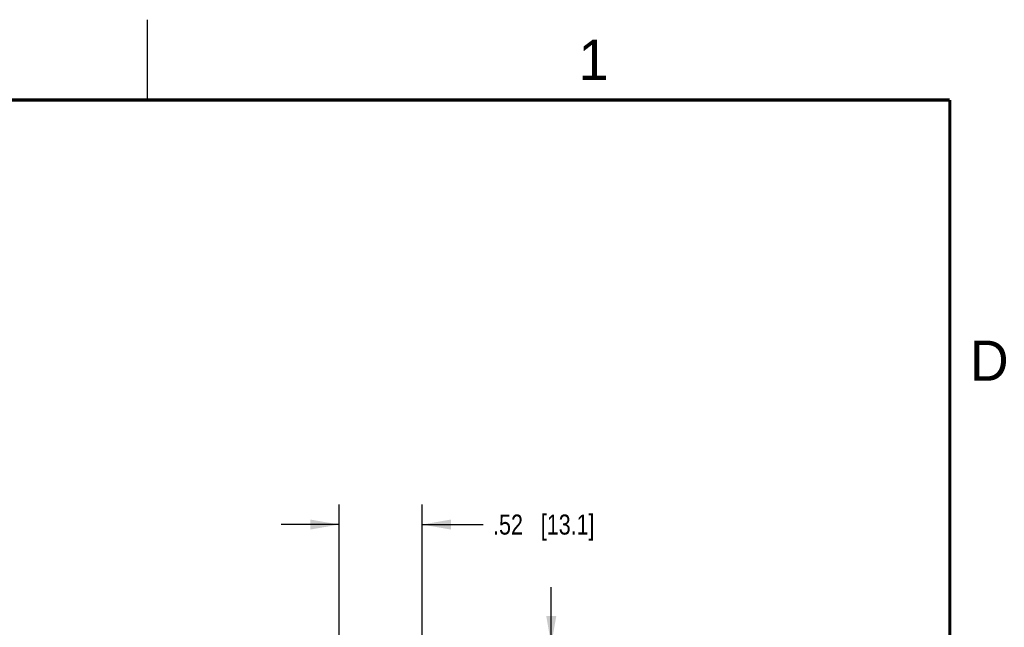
# Model space of a CAD drawing. Header units: inches. Extents: x 0 to 22, y 0 to 17.
# Tile 34 of 34: x 15.7 to 21.8, y 13.2 to 17. Entities that reach past the tile are written whole.
import ezdxf

# ---------------------------------------------------------------- set-up
doc = ezdxf.new("R2010")
doc.units = ezdxf.units.IN
doc.header["$LTSCALE"] = 1.21
doc.header["$MEASUREMENT"] = 0
doc.layers.get('0').update_dxf_attribs({"linetype": 'CONTINUOUS'})
doc.layers.add('DIMENSIONS', color=7, linetype='CONTINUOUS')
doc.styles.get("Standard").update_dxf_attribs({"font": 'txt', "width": 0.8})
doc.styles.add('TEXTSTYLE_2', font='txt')
doc.dimstyles.new('DIMSTYLE_3', dxfattribs={"dimtxt": 0.125, "dimasz": 0.18, "dimexe": 0.125, "dimexo": 0.0625, "dimgap": 0.0625, "dimtad": 0, "dimtih": 1, "dimtoh": 1, "dimzin": 4, "dimdsep": 46, "dimtxsty": 'STANDARD', "dimblk": '_FILLED', "dimblk1": '_FILLED', "dimblk2": '_FILLED', "dimcen": 0.09, "dimadec": 0, "dimazin": 0, "dimtp": 0.001, "dimtm": 0.001, "dimtfac": 1, "dimtofl": 0, "dimtmove": 0, "dimatfit": 3, "dimldrblk": '_FILLED', "dimfxl": 1, "dimtolj": 1, "dimtzin": 4, "dimarcsym": 0})

# ---------------------------------------------------------------- blocks, each defined once
blk = doc.blocks.new('_FILLED')
at = {"color": 0, "linetype": 'BYBLOCK'}
blk.add_solid([(0, 0), (-1, 0.174), (-1, -0.174)], dxfattribs=at)
blk = doc.blocks.new('*D19')
at = {"layer": 'DIMENSIONS', "color": 2, "linetype": 'CONTINUOUS'}
for p, q in [((19.0168, 13.1035), (19.0168, 13.4635)), ((17.9213, 13.1035), (19.1418, 13.1035)), ((17.9213, 12.3505), (19.1418, 12.3505)), ((19.0168, 12.3505), (19.0168, 11.9905))]:
    blk.add_line(p, q, dxfattribs=at)
at = {"layer": 'DIMENSIONS', "color": 2, "linetype": 'CONTINUOUS', "xscale": 0.18, "yscale": 0.18, "zscale": 0.18}
for p, rotation in [((19.0168, 13.1035), 270), ((19.0168, 12.3505), 90)]:
    blk.add_blockref('_FILLED', p, dxfattribs=dict(at, rotation=rotation))
at = {"layer": 'DIMENSIONS', "color": 2, "linetype": 'CONTINUOUS', "insert": (19.0168, 12.7895), "char_height": 0.125, "width": 1.025, "attachment_point": 2, "line_spacing_factor": 0.9}
blk.add_mtext('.75{\\Ftxt.shx;\\W1.000000;\\H0.125000; }[19.1]', dxfattribs=at)
blk = doc.blocks.new('*D26')
at = {"layer": 'DIMENSIONS', "color": 2, "linetype": 'CONTINUOUS'}
for p, q in [((17.6948, 12.4101), (17.6948, 13.9785)), ((18.2118, 12.397), (18.2118, 13.9785)), ((17.6948, 13.8535), (17.3348, 13.8535)), ((18.2118, 13.8535), (18.5918, 13.8535))]:
    blk.add_line(p, q, dxfattribs=at)
at = {"layer": 'DIMENSIONS', "color": 2, "linetype": 'CONTINUOUS', "xscale": 0.18, "yscale": 0.18, "zscale": 0.18}
blk.add_blockref('_FILLED', (17.6948, 13.8535), dxfattribs=at)
at = {"layer": 'DIMENSIONS', "color": 2, "linetype": 'CONTINUOUS', "xscale": 0.18, "yscale": 0.18, "zscale": 0.18, "rotation": 180}
blk.add_blockref('_FILLED', (18.2118, 13.8535), dxfattribs=at)
at = {"layer": 'DIMENSIONS', "color": 2, "linetype": 'CONTINUOUS', "insert": (18.6543, 13.916), "char_height": 0.125, "width": 1.025, "attachment_point": 1, "line_spacing_factor": 0.9}
blk.add_mtext('.52{\\Ftxt.shx;\\W1.000000;\\H0.125000; }[13.1]', dxfattribs=at)

msp = doc.modelspace()

# ---------------------------------------------------------------- linework, layer by layer
at = {"color": 2, "linetype": 'CONTINUOUS'}
msp.add_line((16.5, 16.5), (16.5, 17), dxfattribs=at)
at = {"color": 7, "linetype": 'CONTINUOUS', "const_width": 0.02}
for points in [[(21.5, 16.5), (0.5, 16.5)], [(21.5, 0.5), (21.5, 16.5)]]:
    msp.add_lwpolyline(points, dxfattribs=at)

# ---------------------------------------------------------------- texts
at = {"color": 2, "linetype": 'CONTINUOUS', "char_height": 0.25, "width": 0.25, "attachment_point": 1, "line_spacing_factor": 0.9, "style": 'TEXTSTYLE_2'}
for s, insert in [('1', (19.1875, 16.875)), ('D', (21.625, 15))]:
    msp.add_mtext(s, dxfattribs=dict(at, insert=insert))

# ---------------------------------------------------------------- dimensions: what is measured, and where the dimension line sits
at = {"layer": 'DIMENSIONS', "color": 2, "linetype": 'CONTINUOUS'}
dim = msp.add_linear_dim(base=(18.2118, 13.8535), p1=(17.6948, 12.3476), p2=(18.2118, 12.3345), dimstyle='DIMSTYLE_3', dxfattribs=at)
dim.commit()
dim.dimension.update_dxf_attribs({"geometry": '*D26', "text_midpoint": (19.1668, 13.8535), "dimtype": 160})
dim = msp.add_linear_dim(base=(19.0168, 13.1035), p1=(17.8588, 12.3505), p2=(17.8588, 13.1035), angle=90, dimstyle='DIMSTYLE_3', dxfattribs=at)
dim.commit()
dim.dimension.update_dxf_attribs({"geometry": '*D19', "text_midpoint": (19.0168, 12.727), "dimtype": 160})

doc.saveas('drawing.dxf')
